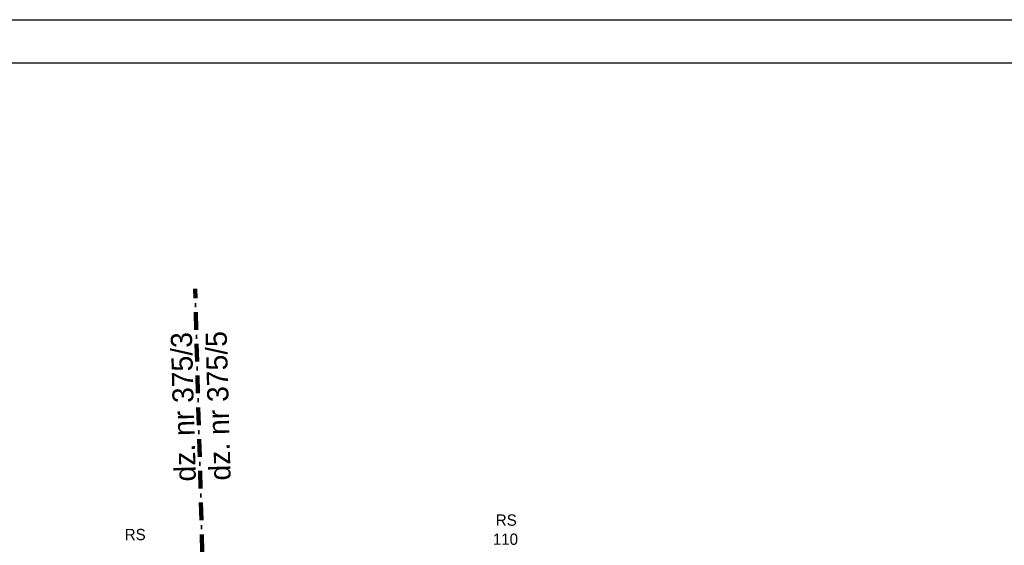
# Model space of a CAD drawing. Extents: x -220425 to -32551, y -64521 to 77206.
# Tile 44 of 59: x -193602 to -179637, y 43658 to 51109. Entities that reach past the tile are written whole.
import ezdxf

# ---------------------------------------------------------------- set-up
doc = ezdxf.new("R2010")
doc.units = 0
doc.header["$MEASUREMENT"] = 0
doc.linetypes.add('Kreski i kropki', pattern=[450, 250, -100, 0, -100])
for name, color, linetype, lineweight in [('#ks', 34, 'Continuous', 30), ('Arch rynny_Nr_Pióra__21', 7, 'Continuous', 9), ('INWENT KONST. DREWNIANA_Nr_Pióra__20', 1, 'Continuous', 100), ('INWENT OPISY_Nr_Pióra__21', 7, 'Continuous', 9), ('INWENT RURY SPUSTOWE_Nr_Pióra__21', 7, 'Continuous', 9)]:
    doc.layers.add(name, color=color, linetype=linetype, lineweight=lineweight)
doc.layers.add('Drzwi ArchiCAD', color=7, linetype='Continuous')
doc.styles.add('GENERATED_STYLE_6', font='txt')

# ---------------------------------------------------------------- blocks, each defined once
blk = doc.blocks.new('A$C382C6C0C')
at = {"layer": '#ks', "color": 7, "lineweight": -3}
for p, q in [((-248.5, 61), (3951.5, 61)), ((0, 0), (3890.5, 0))]:
    blk.add_line(p, q, dxfattribs=at)
blk = doc.blocks.new('A$C68B81502')
at = {"layer": 'INWENT KONST. DREWNIANA_Nr_Pióra__20', "color": 252, "linetype": 'Kreski i kropki'}
blk.add_line((6264, 12679), (6138, 17310), dxfattribs=at)
blk.add_line((6264, 12679), (6138, 17310), dxfattribs=at)
at = {"layer": 'Arch rynny_Nr_Pióra__21', "color": 252, "linetype": 'Continuous', "style": 'GENERATED_STYLE_6'}
for s, p in [('RS', (10403, 13951)), ('110', (10361, 13680))]:
    blk.add_text(s, height=160, dxfattribs=at).set_placement(p)
at = {"layer": 'INWENT OPISY_Nr_Pióra__21', "color": 252, "linetype": 'Continuous', "style": 'GENERATED_STYLE_6'}
for s, p in [('dz. nr 375/3', (6149, 14581)), ('dz. nr 375/3', (6149, 14581)), ('dz. nr 375/5', (6643, 14595)), ('dz. nr 375/5', (6643, 14595))]:
    blk.add_text(s, height=300, rotation=91.5569, dxfattribs=at).set_placement(p)
at = {"layer": 'INWENT RURY SPUSTOWE_Nr_Pióra__21', "color": 252, "linetype": 'Continuous', "style": 'GENERATED_STYLE_6'}
blk.add_text('RS', height=160, dxfattribs=at).set_placement((5140, 13746))

msp = doc.modelspace()

# ---------------------------------------------------------------- block references
at = {"layer": '#ks', "color": 1, "lineweight": 35, "xscale": 10, "yscale": 10, "zscale": 10}
msp.add_blockref('A$C382C6C0C', (-200875.213, 50498.884), dxfattribs=at)
at = {"layer": 'Drzwi ArchiCAD'}
msp.add_blockref('A$C68B81502', (-197252.38, 29984.852), dxfattribs=at)

doc.saveas('drawing.dxf')
